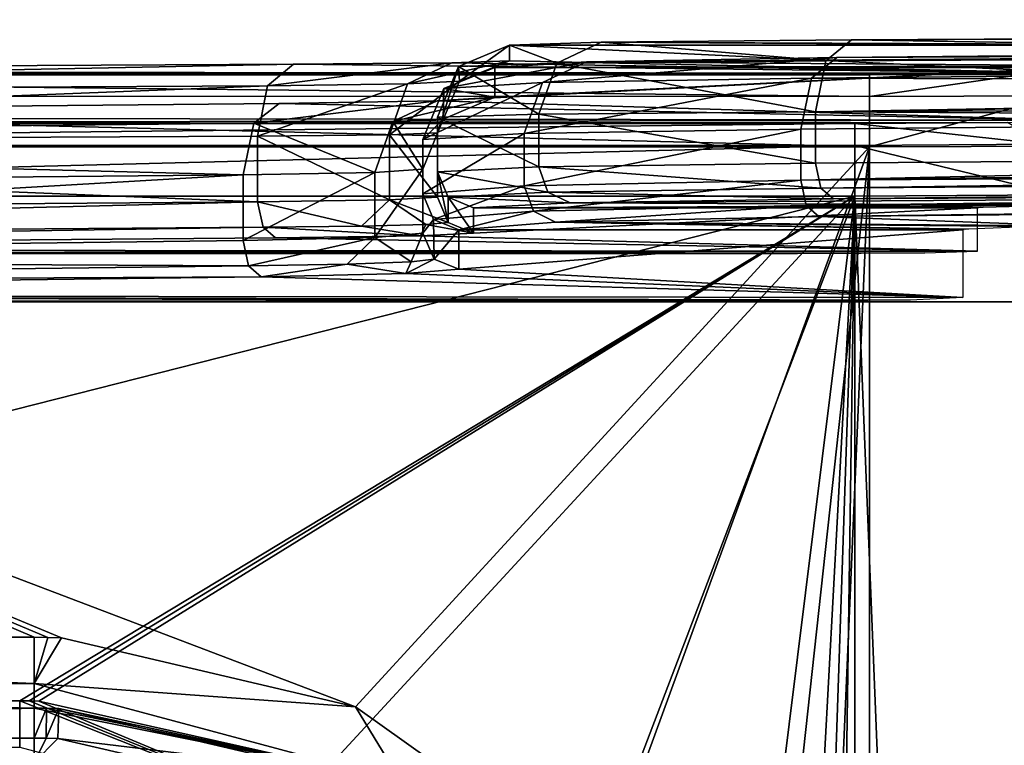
# Model space of a CAD drawing. Header units: millimetres. Extents: x -95 to 107, y -68 to 6.
# Tile 9 of 21: x 1 to 14, y -4 to 6. Entities that reach past the tile are written whole.
import ezdxf

# ---------------------------------------------------------------- set-up
doc = ezdxf.new("R2010")
doc.units = ezdxf.units.MM
doc.header["$LTSCALE"] = 101.851852
doc.layers.get('0').update_dxf_attribs({"linetype": 'CONTINUOUS'})

msp = doc.modelspace()

# ---------------------------------------------------------------- linework, layer by layer
at = {"color": 0, "linetype": 'Continuous'}
for points in [[(67.523, 5.918, -161.571), (12.173, 5.64, -193.529), (11.818, 5.349, -192.912), (67.523, 5.918, -161.571)], [(67.523, 5.918, -161.571), (11.818, 5.349, -192.912), (67.239, 5.746, -161.08), (67.523, 5.918, -161.571)], [(67.32, 5.922, 161.576), (11.97, 5.395, 193.529), (67.32, 5.808, 168.503), (67.32, 5.922, 161.576)], [(11.97, 5.395, 193.529), (67.32, 5.922, 161.576), (66.965, 5.636, 160.956), (11.97, 5.395, 193.529)], [(67.523, 5.918, -161.571), (65.523, 5.828, -171.965), (12.173, 5.64, -193.529), (67.523, 5.918, -161.571)], [(15.97, 5.281, 200.457), (65.32, 5.75, 171.967), (8.493, 5.338, 197.006), (15.97, 5.281, 200.457)], [(8.493, 5.338, 197.006), (65.32, 5.75, 171.967), (11.97, 5.395, 193.529), (8.493, 5.338, 197.006)], [(67.239, 5.746, -161.08), (11.818, 5.349, -192.912), (67.166, 5.625, -160.953), (67.239, 5.746, -161.08)], [(67.32, 5.808, 168.503), (11.97, 5.395, 193.529), (66.783, 5.775, 170.503), (67.32, 5.808, 168.503)], [(11.97, 5.395, 193.529), (65.32, 5.75, 171.967), (66.783, 5.775, 170.503), (11.97, 5.395, 193.529)], [(65.523, 5.828, -171.965), (16.173, 5.579, -200.458), (12.173, 5.64, -193.529), (65.523, 5.828, -171.965)], [(8.696, 5.609, -197.007), (15.423, 5.568, -201.757), (7.423, 5.568, -201.757), (8.696, 5.609, -197.007)], [(8.696, 5.609, -197.007), (7.423, 5.568, -201.757), (8.081, 5.317, -196.649), (8.696, 5.609, -197.007)], [(8.696, 5.609, -197.007), (8.081, 5.317, -196.649), (11.818, 5.349, -192.912), (8.696, 5.609, -197.007)], [(12.173, 5.64, -193.529), (16.173, 5.579, -200.458), (8.696, 5.609, -197.007), (12.173, 5.64, -193.529)], [(12.173, 5.64, -193.529), (8.696, 5.609, -197.007), (11.818, 5.349, -192.912), (12.173, 5.64, -193.529)], [(15.624, 5.574, -201.007), (15.423, 5.568, -201.757), (8.696, 5.609, -197.007), (15.624, 5.574, -201.007)], [(16.173, 5.579, -200.458), (15.624, 5.574, -201.007), (8.696, 5.609, -197.007), (16.173, 5.579, -200.458)], [(11.97, 5.395, 193.529), (66.965, 5.636, 160.956), (11.616, 5.11, 192.91), (11.97, 5.395, 193.529)], [(66.965, 5.636, 160.956), (66.82, 4.929, 160.693), (11.616, 5.11, 192.91), (66.965, 5.636, 160.956)], [(11.818, 5.349, -192.912), (11.673, 4.64, -192.655), (67.166, 5.625, -160.953), (11.818, 5.349, -192.912)], [(67.166, 5.625, -160.953), (11.673, 4.64, -192.655), (67.102, 5.464, -160.84), (67.166, 5.625, -160.953)], [(7.423, 5.568, -201.757), (6.727, 5.066, -226.956), (6.713, 5.272, -201.754), (7.423, 5.568, -201.757)], [(7.423, 5.568, -201.757), (6.713, 5.272, -201.754), (8.081, 5.317, -196.649), (7.423, 5.568, -201.757)], [(7.423, 5.568, -201.757), (7.423, 5.348, -226.958), (6.727, 5.066, -226.956), (7.423, 5.568, -201.757)], [(15.423, 5.568, -201.757), (15.423, 5.18, -246.158), (7.423, 5.568, -201.757), (15.423, 5.568, -201.757)], [(7.423, 5.568, -201.757), (15.423, 5.18, -246.158), (7.423, 5.348, -226.958), (7.423, 5.568, -201.757)], [(7.423, 5.348, -226.958), (6.619, 5.322, -229.958), (6.005, 5.03, -229.601), (7.423, 5.348, -226.958)], [(7.423, 5.348, -226.958), (6.005, 5.03, -229.601), (6.727, 5.066, -226.956), (7.423, 5.348, -226.958)], [(7.22, 5.259, 201.756), (8.493, 5.338, 197.006), (6.511, 4.964, 201.751), (7.22, 5.259, 201.756)], [(8.493, 5.338, 197.006), (7.878, 5.048, 196.646), (6.511, 4.964, 201.751), (8.493, 5.338, 197.006)], [(7.423, 5.348, -226.958), (15.423, 5.18, -246.158), (6.619, 5.322, -229.958), (7.423, 5.348, -226.958)], [(7.22, 5.259, 201.756), (15.97, 5.281, 200.457), (8.493, 5.338, 197.006), (7.22, 5.259, 201.756)], [(8.493, 5.338, 197.006), (11.97, 5.395, 193.529), (7.878, 5.048, 196.646), (8.493, 5.338, 197.006)], [(11.97, 5.395, 193.529), (11.616, 5.11, 192.91), (7.878, 5.048, 196.646), (11.97, 5.395, 193.529)], [(8.081, 5.317, -196.649), (11.673, 4.64, -192.655), (11.818, 5.349, -192.912), (8.081, 5.317, -196.649)], [(11.673, 4.64, -192.655), (67.023, 4.918, -160.698), (67.102, 5.464, -160.84), (11.673, 4.64, -192.655)], [(4.423, 5.302, -232.154), (-15.18, 5.204, -243.472), (-15.903, 4.899, -243.052), (4.423, 5.302, -232.154)], [(4.423, 5.302, -232.154), (-15.903, 4.899, -243.052), (4.062, 5.001, -231.527), (4.423, 5.302, -232.154)], [(4.423, 5.302, -232.154), (15.423, 5.18, -246.158), (-15.18, 5.204, -243.472), (4.423, 5.302, -232.154)], [(15.423, 5.18, -246.158), (14.544, 5.162, -248.28), (-15.18, 5.204, -243.472), (15.423, 5.18, -246.158)], [(14.544, 5.162, -248.28), (12.423, 5.154, -249.158), (-15.18, 5.204, -243.472), (14.544, 5.162, -248.28)], [(-15.18, 5.204, -243.472), (12.423, 5.154, -249.158), (-15.18, 5.154, -249.158), (-15.18, 5.204, -243.472)], [(6.619, 5.322, -229.958), (4.423, 5.302, -232.154), (4.062, 5.001, -231.527), (6.619, 5.322, -229.958)], [(6.619, 5.322, -229.958), (4.062, 5.001, -231.527), (6.005, 5.03, -229.601), (6.619, 5.322, -229.958)], [(6.619, 5.322, -229.958), (15.423, 5.18, -246.158), (4.423, 5.302, -232.154), (6.619, 5.322, -229.958)], [(15.22, 4.527, 246.153), (15.22, 5.259, 201.756), (6.417, 4.794, 229.954), (15.22, 4.527, 246.153)], [(6.417, 4.794, 229.954), (15.22, 5.259, 201.756), (7.22, 4.844, 226.955), (6.417, 4.794, 229.954)], [(6.727, 5.066, -226.956), (6.423, 4.348, -226.949), (6.713, 5.272, -201.754), (6.727, 5.066, -226.956)], [(6.423, 4.348, -226.949), (6.423, 4.568, -201.748), (6.713, 5.272, -201.754), (6.423, 4.348, -226.949)], [(6.713, 5.272, -201.754), (6.423, 4.568, -201.748), (7.83, 4.609, -196.498), (6.713, 5.272, -201.754)], [(7.22, 4.844, 226.955), (7.22, 5.259, 201.756), (6.511, 4.964, 201.751), (7.22, 4.844, 226.955)], [(6.713, 5.272, -201.754), (7.83, 4.609, -196.498), (8.081, 5.317, -196.649), (6.713, 5.272, -201.754)], [(15.422, 5.272, 201.006), (15.97, 5.281, 200.457), (7.22, 5.259, 201.756), (15.422, 5.272, 201.006)], [(15.22, 5.259, 201.756), (15.422, 5.272, 201.006), (7.22, 5.259, 201.756), (15.22, 5.259, 201.756)], [(7.22, 4.844, 226.955), (15.22, 5.259, 201.756), (7.22, 5.259, 201.756), (7.22, 4.844, 226.955)], [(7.83, 4.609, -196.498), (11.673, 4.64, -192.655), (8.081, 5.317, -196.649), (7.83, 4.609, -196.498)], [(12.423, 5.154, -249.158), (12.423, 4.855, -249.863), (-15.18, 5.154, -249.158), (12.423, 5.154, -249.158)], [(-15.18, 5.154, -249.158), (12.423, 4.855, -249.863), (-15.18, 4.858, -249.86), (-15.18, 5.154, -249.158)], [(6.005, 5.03, -229.601), (5.753, 4.322, -229.449), (6.727, 5.066, -226.956), (6.005, 5.03, -229.601)], [(5.753, 4.322, -229.449), (6.423, 4.348, -226.949), (6.727, 5.066, -226.956), (5.753, 4.322, -229.449)], [(11.616, 5.11, 192.91), (11.47, 4.402, 192.647), (7.627, 4.342, 196.49), (11.616, 5.11, 192.91)], [(11.616, 5.11, 192.91), (7.627, 4.342, 196.49), (7.878, 5.048, 196.646), (11.616, 5.11, 192.91)], [(66.82, 4.929, 160.693), (11.47, 4.402, 192.647), (11.616, 5.11, 192.91), (66.82, 4.929, 160.693)], [(15.044, 4.864, -248.777), (12.423, 4.855, -249.863), (14.544, 5.162, -248.28), (15.044, 4.864, -248.777)], [(14.544, 5.162, -248.28), (12.423, 4.855, -249.863), (12.423, 5.154, -249.158), (14.544, 5.162, -248.28)], [(-15.903, 4.899, -243.052), (-16.18, 4.205, -242.886), (4.062, 5.001, -231.527), (-15.903, 4.899, -243.052)], [(4.062, 5.001, -231.527), (-16.18, 4.205, -242.886), (3.923, 4.303, -231.279), (4.062, 5.001, -231.527)], [(4.062, 5.001, -231.527), (3.923, 4.303, -231.279), (6.005, 5.03, -229.601), (4.062, 5.001, -231.527)], [(6.005, 5.03, -229.601), (3.923, 4.303, -231.279), (5.753, 4.322, -229.449), (6.005, 5.03, -229.601)], [(7.627, 4.342, 196.49), (6.22, 4.259, 201.739), (7.878, 5.048, 196.646), (7.627, 4.342, 196.49)], [(7.878, 5.048, 196.646), (6.22, 4.259, 201.739), (6.511, 4.964, 201.751), (7.878, 5.048, 196.646)], [(6.22, 4.259, 201.739), (6.502, 4.539, 226.95), (6.511, 4.964, 201.751), (6.22, 4.259, 201.739)], [(6.502, 4.539, 226.95), (7.22, 4.844, 226.955), (6.511, 4.964, 201.751), (6.502, 4.539, 226.95)], [(64.32, 4.354, 162.132), (11.47, 3.692, 192.641), (66.82, 4.929, 160.693), (64.32, 4.354, 162.132)], [(66.82, 4.929, 160.693), (11.47, 3.692, 192.641), (11.47, 4.402, 192.647), (66.82, 4.929, 160.693)], [(12.423, 4.855, -249.863), (12.423, 4.154, -250.15), (-15.18, 4.858, -249.86), (12.423, 4.855, -249.863)], [(12.423, 4.154, -250.15), (-15.18, 4.154, -250.15), (-15.18, 4.858, -249.86), (12.423, 4.154, -250.15)], [(3.871, 4.484, 231.541), (4.22, 4.758, 232.15), (6.417, 4.794, 229.954), (3.871, 4.484, 231.541)], [(3.871, 4.484, 231.541), (6.417, 4.794, 229.954), (5.803, 4.506, 229.594), (3.871, 4.484, 231.541)], [(4.22, 4.758, 232.15), (15.22, 4.527, 246.153), (6.417, 4.794, 229.954), (4.22, 4.758, 232.15)], [(6.417, 4.794, 229.954), (7.22, 4.844, 226.955), (5.803, 4.506, 229.594), (6.417, 4.794, 229.954)], [(7.22, 4.844, 226.955), (6.502, 4.539, 226.95), (5.803, 4.506, 229.594), (7.22, 4.844, 226.955)], [(11.673, 4.64, -192.655), (64.523, 4.356, -162.142), (67.023, 4.918, -160.698), (11.673, 4.64, -192.655)], [(15.251, 4.162, -248.978), (12.423, 4.154, -250.15), (15.044, 4.864, -248.777), (15.251, 4.162, -248.978)], [(15.044, 4.864, -248.777), (12.423, 4.154, -250.15), (12.423, 4.855, -249.863), (15.044, 4.864, -248.777)], [(-15.383, 4.572, 243.467), (15.22, 4.527, 246.153), (4.22, 4.758, 232.15), (-15.383, 4.572, 243.467)], [(3.871, 4.484, 231.541), (-15.383, 4.572, 243.467), (4.22, 4.758, 232.15), (3.871, 4.484, 231.541)], [(-15.992, 4.276, 242.986), (-15.383, 4.572, 243.467), (3.871, 4.484, 231.541), (-15.992, 4.276, 242.986)], [(15.22, 4.527, 246.153), (-15.383, 4.572, 243.467), (-15.383, 4.478, 249.153), (15.22, 4.527, 246.153)], [(14.342, 4.492, 248.274), (15.22, 4.527, 246.153), (-15.383, 4.478, 249.153), (14.342, 4.492, 248.274)], [(6.502, 4.539, 226.95), (6.22, 3.844, 226.938), (5.803, 4.506, 229.594), (6.502, 4.539, 226.95)], [(6.22, 3.844, 226.938), (6.502, 4.539, 226.95), (6.22, 4.259, 201.739), (6.22, 3.844, 226.938)], [(6.423, 4.568, -201.748), (7.83, 3.878, -196.498), (7.83, 4.609, -196.498), (6.423, 4.568, -201.748)], [(6.423, 4.348, -226.949), (6.423, 3.809, -201.748), (6.423, 4.568, -201.748), (6.423, 4.348, -226.949)], [(6.423, 3.809, -201.748), (7.83, 3.878, -196.498), (6.423, 4.568, -201.748), (6.423, 3.809, -201.748)], [(11.673, 3.93, -192.655), (11.673, 4.64, -192.655), (7.83, 4.609, -196.498), (11.673, 3.93, -192.655)], [(7.83, 3.878, -196.498), (11.673, 3.93, -192.655), (7.83, 4.609, -196.498), (7.83, 3.878, -196.498)], [(11.673, 3.93, -192.655), (64.523, 4.356, -162.142), (11.673, 4.64, -192.655), (11.673, 3.93, -192.655)], [(3.72, 3.765, 231.268), (-15.992, 4.276, 242.986), (3.871, 4.484, 231.541), (3.72, 3.765, 231.268)], [(12.22, 4.478, 249.153), (14.342, 4.492, 248.274), (-15.383, 4.478, 249.153), (12.22, 4.478, 249.153)], [(12.22, 4.173, 249.855), (12.22, 4.478, 249.153), (-15.383, 4.176, 249.852), (12.22, 4.173, 249.855)], [(12.22, 4.478, 249.153), (-15.383, 4.478, 249.153), (-15.383, 4.176, 249.852), (12.22, 4.478, 249.153)], [(3.72, 3.765, 231.268), (3.871, 4.484, 231.541), (5.551, 3.798, 229.437), (3.72, 3.765, 231.268)], [(3.871, 4.484, 231.541), (5.803, 4.506, 229.594), (5.551, 3.798, 229.437), (3.871, 4.484, 231.541)], [(5.803, 4.506, 229.594), (6.22, 3.844, 226.938), (5.551, 3.798, 229.437), (5.803, 4.506, 229.594)], [(11.47, 3.692, 192.641), (7.627, 3.611, 196.484), (11.47, 4.402, 192.647), (11.47, 3.692, 192.641)], [(11.47, 4.402, 192.647), (7.627, 3.611, 196.484), (7.627, 4.342, 196.49), (11.47, 4.402, 192.647)], [(12.22, 4.478, 249.153), (14.842, 4.191, 248.769), (14.342, 4.492, 248.274), (12.22, 4.478, 249.153)], [(12.22, 4.173, 249.855), (14.842, 4.191, 248.769), (12.22, 4.478, 249.153), (12.22, 4.173, 249.855)], [(-16.233, 3.575, 242.787), (-15.992, 4.276, 242.986), (3.72, 3.765, 231.268), (-16.233, 3.575, 242.787)], [(3.923, 4.303, -231.279), (-16.18, 4.205, -242.886), (3.923, 3.39, -231.279), (3.923, 4.303, -231.279)], [(5.753, 4.322, -229.449), (3.923, 4.303, -231.279), (5.753, 3.418, -229.449), (5.753, 4.322, -229.449)], [(5.753, 3.418, -229.449), (3.923, 4.303, -231.279), (3.923, 3.39, -231.279), (5.753, 3.418, -229.449)], [(6.423, 4.348, -226.949), (5.753, 4.322, -229.449), (6.423, 3.457, -226.949), (6.423, 4.348, -226.949)], [(6.423, 3.457, -226.949), (5.753, 4.322, -229.449), (5.753, 3.418, -229.449), (6.423, 3.457, -226.949)], [(7.627, 3.611, 196.484), (6.22, 3.5, 201.733), (7.627, 4.342, 196.49), (7.627, 3.611, 196.484)], [(6.22, 3.5, 201.733), (6.22, 4.259, 201.739), (7.627, 4.342, 196.49), (6.22, 3.5, 201.733)], [(6.22, 2.953, 226.931), (6.22, 3.844, 226.938), (6.22, 4.259, 201.739), (6.22, 2.953, 226.931)], [(6.22, 3.5, 201.733), (6.22, 2.953, 226.931), (6.22, 4.259, 201.739), (6.22, 3.5, 201.733)], [(6.423, 4.348, -226.949), (6.423, 3.457, -226.949), (6.423, 3.809, -201.748), (6.423, 4.348, -226.949)], [(64.32, 4.354, 162.132), (64.32, 4.01, 162.288), (11.47, 3.692, 192.641), (64.32, 4.354, 162.132)], [(11.746, 3.58, -192.777), (64.523, 4.356, -162.142), (11.673, 3.93, -192.655), (11.746, 3.58, -192.777)], [(64.523, 4.006, -162.304), (64.523, 4.356, -162.142), (11.746, 3.58, -192.777), (64.523, 4.006, -162.304)], [(3.923, 3.39, -231.279), (-16.18, 4.205, -242.886), (-16.18, 3.231, -242.886), (3.923, 3.39, -231.279)], [(-15.383, 3.47, 250.136), (12.22, 4.173, 249.855), (-15.383, 4.176, 249.852), (-15.383, 3.47, 250.136)], [(12.22, 3.47, 250.136), (12.22, 4.173, 249.855), (-15.383, 3.47, 250.136), (12.22, 3.47, 250.136)], [(-15.18, 4.154, -250.15), (12.423, 4.154, -250.15), (5.284, -3.625, -250.15), (-15.18, 4.154, -250.15)], [(-15.18, -2.661, -250.15), (-15.18, 4.154, -250.15), (0.82, -2.661, -250.15), (-15.18, -2.661, -250.15)], [(0.82, -2.661, -250.15), (-15.18, 4.154, -250.15), (1.009, -2.663, -250.15), (0.82, -2.661, -250.15)], [(1.009, -2.663, -250.15), (-15.18, 4.154, -250.15), (1.198, -2.667, -250.15), (1.009, -2.663, -250.15)], [(1.198, -2.667, -250.15), (-15.18, 4.154, -250.15), (5.284, -3.625, -250.15), (1.198, -2.667, -250.15)], [(5.284, -3.625, -250.15), (12.423, 4.154, -250.15), (8.697, -6.057, -250.15), (5.284, -3.625, -250.15)], [(8.697, -6.057, -250.15), (12.423, 4.154, -250.15), (10.925, -9.58, -250.15), (8.697, -6.057, -250.15)], [(10.925, -9.58, -250.15), (12.423, 4.154, -250.15), (11.655, -13.689, -250.15), (10.925, -9.58, -250.15)], [(12.423, 4.154, -250.15), (12.423, -66.154, -250.15), (11.655, -13.689, -250.15), (12.423, 4.154, -250.15)], [(12.22, 4.173, 249.855), (15.049, 3.487, 248.965), (14.842, 4.191, 248.769), (12.22, 4.173, 249.855)], [(12.22, 3.47, 250.136), (15.049, 3.487, 248.965), (12.22, 4.173, 249.855), (12.22, 3.47, 250.136)], [(15.251, -66.162, -248.978), (12.423, -66.154, -250.15), (15.251, 4.162, -248.978), (15.251, -66.162, -248.978)], [(12.423, -66.154, -250.15), (12.423, 4.154, -250.15), (15.251, 4.162, -248.978), (12.423, -66.154, -250.15)], [(64.32, 4.01, 162.288), (11.544, 3.341, 192.76), (11.47, 3.692, 192.641), (64.32, 4.01, 162.288)], [(64.32, 4.01, 162.288), (64.32, 3.848, 162.699), (11.544, 3.341, 192.76), (64.32, 4.01, 162.288)], [(11.924, 3.43, -193.08), (64.523, 4.006, -162.304), (11.746, 3.58, -192.777), (11.924, 3.43, -193.08)], [(11.924, 3.43, -193.08), (64.523, 3.854, -162.712), (64.523, 4.006, -162.304), (11.924, 3.43, -193.08)], [(5.551, 3.798, 229.437), (6.22, 3.844, 226.938), (5.55, 2.895, 229.431), (5.551, 3.798, 229.437)], [(5.55, 2.895, 229.431), (6.22, 3.844, 226.938), (6.22, 2.953, 226.931), (5.55, 2.895, 229.431)], [(6.423, 3.809, -201.748), (7.956, 3.527, -196.566), (7.83, 3.878, -196.498), (6.423, 3.809, -201.748)], [(11.746, 3.58, -192.777), (11.673, 3.93, -192.655), (7.83, 3.878, -196.498), (11.746, 3.58, -192.777)], [(7.956, 3.527, -196.566), (11.746, 3.58, -192.777), (7.83, 3.878, -196.498), (7.956, 3.527, -196.566)], [(64.32, 3.848, 162.699), (11.721, 3.188, 193.063), (11.544, 3.341, 192.76), (64.32, 3.848, 162.699)], [(64.32, 3.848, 162.699), (64.32, 3.672, 170.795), (11.721, 3.188, 193.063), (64.32, 3.848, 162.699)], [(64.523, 3.854, -162.712), (11.924, 3.43, -193.08), (64.523, 3.74, -170.809), (64.523, 3.854, -162.712)], [(-16.233, 3.575, 242.787), (3.72, 3.765, 231.268), (-16.233, 2.602, 242.779), (-16.233, 3.575, 242.787)], [(-16.233, 2.602, 242.779), (3.72, 3.765, 231.268), (3.72, 2.853, 231.261), (-16.233, 2.602, 242.779)], [(3.72, 2.853, 231.261), (3.72, 3.765, 231.268), (5.551, 3.798, 229.437), (3.72, 2.853, 231.261)], [(3.72, 2.853, 231.261), (5.551, 3.798, 229.437), (5.55, 2.895, 229.431), (3.72, 2.853, 231.261)], [(6.569, 3.455, -201.743), (7.956, 3.527, -196.566), (6.423, 3.809, -201.748), (6.569, 3.455, -201.743)], [(6.423, 3.457, -226.949), (6.569, 3.103, -226.944), (6.423, 3.809, -201.748), (6.423, 3.457, -226.949)], [(6.569, 3.103, -226.944), (6.569, 3.455, -201.743), (6.423, 3.809, -201.748), (6.569, 3.103, -226.944)], [(11.924, 3.43, -193.08), (8.263, 3.378, -196.741), (64.523, 3.74, -170.809), (11.924, 3.43, -193.08)], [(64.523, 3.74, -170.809), (8.263, 3.378, -196.741), (15.423, 3.345, -199.157), (64.523, 3.74, -170.809)], [(6.367, 3.147, 201.726), (6.22, 3.5, 201.733), (7.627, 3.611, 196.484), (6.367, 3.147, 201.726)], [(7.754, 3.259, 196.55), (6.367, 3.147, 201.726), (7.627, 3.611, 196.484), (7.754, 3.259, 196.55)], [(11.47, 3.692, 192.641), (7.754, 3.259, 196.55), (7.627, 3.611, 196.484), (11.47, 3.692, 192.641)], [(11.544, 3.341, 192.76), (7.754, 3.259, 196.55), (11.47, 3.692, 192.641), (11.544, 3.341, 192.76)], [(11.924, 3.43, -193.08), (11.746, 3.58, -192.777), (7.956, 3.527, -196.566), (11.924, 3.43, -193.08)], [(64.32, 3.672, 170.795), (15.22, 3.056, 199.139), (11.721, 3.188, 193.063), (64.32, 3.672, 170.795)], [(12.22, 3.47, 250.136), (-15.383, 3.47, 250.136), (-15.383, -3.545, 250.082), (12.22, 3.47, 250.136)], [(12.22, 3.47, 250.136), (-15.383, -3.545, 250.082), (0.617, -3.545, 250.082), (12.22, 3.47, 250.136)], [(0.75, -3.545, 250.082), (12.22, 3.47, 250.136), (0.617, -3.545, 250.082), (0.75, -3.545, 250.082)], [(0.883, -3.548, 250.082), (12.22, 3.47, 250.136), (0.75, -3.545, 250.082), (0.883, -3.548, 250.082)], [(4.915, -4.453, 250.075), (12.22, 3.47, 250.136), (0.883, -3.548, 250.082), (4.915, -4.453, 250.075)], [(8.295, -6.82, 250.056), (12.22, 3.47, 250.136), (4.915, -4.453, 250.075), (8.295, -6.82, 250.056)], [(6.423, 3.457, -226.949), (5.753, 3.418, -229.449), (6.569, 3.103, -226.944), (6.423, 3.457, -226.949)], [(6.367, 3.147, 201.726), (6.22, 2.953, 226.931), (6.22, 3.5, 201.733), (6.367, 3.147, 201.726)], [(6.569, 3.455, -201.743), (8.263, 3.378, -196.741), (7.956, 3.527, -196.566), (6.569, 3.455, -201.743)], [(6.923, 3.309, -201.742), (8.263, 3.378, -196.741), (6.569, 3.455, -201.743), (6.923, 3.309, -201.742)], [(6.569, 3.103, -226.944), (6.923, 2.957, -226.942), (6.569, 3.455, -201.743), (6.569, 3.103, -226.944)], [(6.923, 2.957, -226.942), (6.923, 3.309, -201.742), (6.569, 3.455, -201.743), (6.923, 2.957, -226.942)], [(8.263, 3.378, -196.741), (11.924, 3.43, -193.08), (7.956, 3.527, -196.566), (8.263, 3.378, -196.741)], [(10.511, -10.274, 250.03), (12.22, 3.47, 250.136), (8.295, -6.82, 250.056), (10.511, -10.274, 250.03)], [(11.254, -14.316, 249.998), (12.22, 3.47, 250.136), (10.511, -10.274, 250.03), (11.254, -14.316, 249.998)], [(11.453, -48.993, 249.729), (12.22, 3.47, 250.136), (10.579, -44.912, 249.761), (11.453, -48.993, 249.729)], [(10.579, -44.912, 249.761), (12.22, 3.47, 250.136), (11.254, -14.316, 249.998), (10.579, -44.912, 249.761)], [(12.22, -66.836, 249.591), (12.22, 3.47, 250.136), (11.453, -48.993, 249.729), (12.22, -66.836, 249.591)], [(15.049, 3.487, 248.965), (12.22, 3.47, 250.136), (15.049, -66.835, 248.419), (15.049, 3.487, 248.965)], [(12.22, 3.47, 250.136), (12.22, -66.836, 249.591), (15.049, -66.835, 248.419), (12.22, 3.47, 250.136)], [(-16.039, 2.885, -242.962), (3.923, 3.39, -231.279), (-16.18, 3.231, -242.886), (-16.039, 2.885, -242.962)], [(3.998, 3.037, -231.405), (3.923, 3.39, -231.279), (-16.039, 2.885, -242.962), (3.998, 3.037, -231.405)], [(5.753, 3.418, -229.449), (3.923, 3.39, -231.279), (5.368, 3.054, -230.255), (5.753, 3.418, -229.449)], [(5.368, 3.054, -230.255), (3.923, 3.39, -231.279), (3.998, 3.037, -231.405), (5.368, 3.054, -230.255)], [(5.753, 3.418, -229.449), (5.368, 3.054, -230.255), (6.26, 3.077, -228.706), (5.753, 3.418, -229.449)], [(5.753, 3.418, -229.449), (6.26, 3.077, -228.706), (6.569, 3.103, -226.944), (5.753, 3.418, -229.449)], [(6.923, 2.957, -226.942), (6.186, 2.918, -229.692), (13.923, 3.308, -201.755), (6.923, 2.957, -226.942)], [(13.923, 3.308, -201.755), (6.186, 2.918, -229.692), (13.923, 2.706, -244.868), (13.923, 3.308, -201.755)], [(8.263, 3.378, -196.741), (6.923, 3.309, -201.742), (15.423, 3.345, -199.157), (8.263, 3.378, -196.741)], [(15.423, 3.345, -199.157), (6.923, 3.309, -201.742), (15.225, 3.343, -199.281), (15.423, 3.345, -199.157)], [(6.923, 3.309, -201.742), (15.012, 3.341, -199.441), (15.225, 3.343, -199.281), (6.923, 3.309, -201.742)], [(14.912, 3.339, -199.571), (15.012, 3.341, -199.441), (6.923, 3.309, -201.742), (14.912, 3.339, -199.571)], [(14.001, 3.316, -201.228), (14.912, 3.339, -199.571), (6.923, 3.309, -201.742), (14.001, 3.316, -201.228)], [(13.963, 3.315, -201.316), (14.001, 3.316, -201.228), (6.923, 3.309, -201.742), (13.963, 3.315, -201.316)], [(13.943, 3.313, -201.411), (13.963, 3.315, -201.316), (6.923, 3.309, -201.742), (13.943, 3.313, -201.411)], [(13.928, 3.311, -201.583), (13.943, 3.313, -201.411), (6.923, 3.309, -201.742), (13.928, 3.311, -201.583)], [(13.923, 3.308, -201.755), (13.928, 3.311, -201.583), (6.923, 3.309, -201.742), (13.923, 3.308, -201.755)], [(6.923, 2.957, -226.942), (13.923, 3.308, -201.755), (6.923, 3.309, -201.742), (6.923, 2.957, -226.942)], [(11.544, 3.341, 192.76), (8.06, 3.109, 196.723), (7.754, 3.259, 196.55), (11.544, 3.341, 192.76)], [(11.721, 3.188, 193.063), (8.06, 3.109, 196.723), (11.544, 3.341, 192.76), (11.721, 3.188, 193.063)], [(6.373, 2.594, 226.923), (6.22, 2.953, 226.931), (6.367, 3.147, 201.726), (6.373, 2.594, 226.923)], [(6.72, 3, 201.724), (6.367, 3.147, 201.726), (7.754, 3.259, 196.55), (6.72, 3, 201.724)], [(6.72, 3, 201.724), (6.373, 2.594, 226.923), (6.367, 3.147, 201.726), (6.72, 3, 201.724)], [(8.06, 3.109, 196.723), (6.72, 3, 201.724), (7.754, 3.259, 196.55), (8.06, 3.109, 196.723)], [(11.721, 3.188, 193.063), (15.22, 3.056, 199.139), (8.06, 3.109, 196.723), (11.721, 3.188, 193.063)], [(-15.68, 2.73, -243.168), (3.998, 3.037, -231.405), (-16.039, 2.885, -242.962), (-15.68, 2.73, -243.168)], [(4.173, 2.89, -231.706), (3.998, 3.037, -231.405), (-15.68, 2.73, -243.168), (4.173, 2.89, -231.706)], [(3.998, 3.037, -231.405), (6.186, 2.918, -229.692), (5.368, 3.054, -230.255), (3.998, 3.037, -231.405)], [(4.173, 2.89, -231.706), (6.186, 2.918, -229.692), (3.998, 3.037, -231.405), (4.173, 2.89, -231.706)], [(5.368, 3.054, -230.255), (6.186, 2.918, -229.692), (6.26, 3.077, -228.706), (5.368, 3.054, -230.255)], [(6.186, 2.918, -229.692), (6.923, 2.957, -226.942), (6.26, 3.077, -228.706), (6.186, 2.918, -229.692)], [(6.26, 3.077, -228.706), (6.923, 2.957, -226.942), (6.569, 3.103, -226.944), (6.26, 3.077, -228.706)], [(6.72, 3, 201.724), (8.06, 3.109, 196.723), (13.725, 3.004, 201.564), (6.72, 3, 201.724)], [(8.06, 3.109, 196.723), (14.709, 3.047, 199.553), (13.799, 3.011, 201.209), (8.06, 3.109, 196.723)], [(14.81, 3.05, 199.422), (14.709, 3.047, 199.553), (8.06, 3.109, 196.723), (14.81, 3.05, 199.422)], [(15.023, 3.054, 199.263), (14.81, 3.05, 199.422), (8.06, 3.109, 196.723), (15.023, 3.054, 199.263)], [(15.22, 3.056, 199.139), (15.023, 3.054, 199.263), (8.06, 3.109, 196.723), (15.22, 3.056, 199.139)], [(13.725, 3.004, 201.564), (8.06, 3.109, 196.723), (13.74, 3.007, 201.393), (13.725, 3.004, 201.564)], [(13.74, 3.007, 201.393), (8.06, 3.109, 196.723), (13.761, 3.01, 201.298), (13.74, 3.007, 201.393)], [(13.761, 3.01, 201.298), (8.06, 3.109, 196.723), (13.799, 3.011, 201.209), (13.761, 3.01, 201.298)], [(13.923, 2.706, -244.868), (4.173, 2.89, -231.706), (-15.68, 2.73, -243.168), (13.923, 2.706, -244.868)], [(3.796, 2.499, 231.383), (3.72, 2.853, 231.261), (5.55, 2.895, 229.431), (3.796, 2.499, 231.383)], [(3.796, 2.499, 231.383), (5.55, 2.895, 229.431), (5.166, 2.524, 230.232), (3.796, 2.499, 231.383)], [(6.186, 2.918, -229.692), (4.173, 2.89, -231.706), (13.923, 2.706, -244.868), (6.186, 2.918, -229.692)], [(5.55, 2.895, 229.431), (6.058, 2.559, 228.683), (5.166, 2.524, 230.232), (5.55, 2.895, 229.431)], [(5.55, 2.895, 229.431), (6.22, 2.953, 226.931), (6.058, 2.559, 228.683), (5.55, 2.895, 229.431)], [(6.22, 2.953, 226.931), (6.373, 2.594, 226.923), (6.058, 2.559, 228.683), (6.22, 2.953, 226.931)], [(6.72, 3, 201.724), (6.72, 2.453, 226.92), (6.373, 2.594, 226.923), (6.72, 3, 201.724)], [(13.72, 3, 201.736), (6.72, 3, 201.724), (13.725, 3.004, 201.564), (13.72, 3, 201.736)], [(6.72, 2.453, 226.92), (6.72, 3, 201.724), (13.72, 3, 201.736), (6.72, 2.453, 226.92)], [(13.72, 2.063, 244.844), (6.72, 2.453, 226.92), (13.72, 3, 201.736), (13.72, 2.063, 244.844)], [(-16.233, 2.602, 242.779), (3.72, 2.853, 231.261), (3.796, 2.499, 231.383), (-16.233, 2.602, 242.779)], [(-16.188, 2.249, 242.918), (-16.233, 2.602, 242.779), (3.796, 2.499, 231.383), (-16.188, 2.249, 242.918)], [(-15.68, 2.671, -247.368), (13.923, 2.706, -244.868), (-15.68, 2.73, -243.168), (-15.68, 2.671, -247.368)], [(13.191, 2.682, -246.636), (13.923, 2.706, -244.868), (-15.68, 2.671, -247.368), (13.191, 2.682, -246.636)], [(11.423, 2.671, -247.368), (13.191, 2.682, -246.636), (-15.68, 2.671, -247.368), (11.423, 2.671, -247.368)], [(3.97, 2.349, 231.683), (-16.188, 2.249, 242.918), (3.796, 2.499, 231.383), (3.97, 2.349, 231.683)], [(3.97, 2.349, 231.683), (3.796, 2.499, 231.383), (5.166, 2.524, 230.232), (3.97, 2.349, 231.683)], [(5.98, 2.393, 229.677), (3.97, 2.349, 231.683), (5.166, 2.524, 230.232), (5.98, 2.393, 229.677)], [(6.058, 2.559, 228.683), (5.98, 2.393, 229.677), (5.166, 2.524, 230.232), (6.058, 2.559, 228.683)], [(6.72, 2.453, 226.92), (5.98, 2.393, 229.677), (6.373, 2.594, 226.923), (6.72, 2.453, 226.92)], [(6.373, 2.594, 226.923), (5.98, 2.393, 229.677), (6.058, 2.559, 228.683), (6.373, 2.594, 226.923)], [(-16.083, 2.098, 243.259), (-16.188, 2.249, 242.918), (3.97, 2.349, 231.683), (-16.083, 2.098, 243.259)], [(-16.083, 2.098, 243.259), (3.97, 2.349, 231.683), (13.72, 2.063, 244.844), (-16.083, 2.098, 243.259)], [(3.97, 2.349, 231.683), (5.98, 2.393, 229.677), (13.72, 2.063, 244.844), (3.97, 2.349, 231.683)], [(5.98, 2.393, 229.677), (6.72, 2.453, 226.92), (13.72, 2.063, 244.844), (5.98, 2.393, 229.677)], [(-16.083, 2.009, 247.343), (-16.083, 2.098, 243.259), (11.221, 2.009, 247.343), (-16.083, 2.009, 247.343)], [(11.221, 2.009, 247.343), (-16.083, 2.098, 243.259), (12.988, 2.025, 246.611), (11.221, 2.009, 247.343)], [(12.988, 2.025, 246.611), (-16.083, 2.098, 243.259), (13.72, 2.063, 244.844), (12.988, 2.025, 246.611)], [(14.251, 2, 196.804), (54.122, 2, -173.784), (-59.122, 2, 247.3), (14.251, 2, 196.804)], [(-59.122, 2, 247.3), (54.122, 2, -173.784), (14.251, 2, -196.804), (-59.122, 2, 247.3)], [(12.532, 2, 198.525), (14.251, 2, 196.804), (-59.122, 2, 247.3), (12.532, 2, 198.525)], [(11.901, 2, 200.874), (12.532, 2, 198.525), (-59.122, 2, 247.3), (11.901, 2, 200.874)], [(-13.638, 2, 240.961), (11.901, 2, 200.874), (-59.122, 2, 247.3), (-13.638, 2, 240.961)], [(-13.638, 2, -240.961), (-59.122, 2, 247.3), (9.101, 2, -240.961), (-13.638, 2, -240.961)], [(9.101, 2, -240.961), (-59.122, 2, 247.3), (11.08, 2, -240.141), (9.101, 2, -240.961)], [(11.08, 2, -240.141), (-59.122, 2, 247.3), (11.901, 2, -238.161), (11.08, 2, -240.141)], [(11.901, 2, -238.161), (-59.122, 2, 247.3), (11.901, 2, -200.874), (11.901, 2, -238.161)], [(11.901, 2, -200.874), (-59.122, 2, 247.3), (12.532, 2, -198.525), (11.901, 2, -200.874)], [(12.532, 2, -198.525), (-59.122, 2, 247.3), (14.251, 2, -196.804), (12.532, 2, -198.525)], [(11.901, 2, 238.161), (11.901, 2, 200.874), (-13.638, 2, 240.961), (11.901, 2, 238.161)], [(11.08, 2, 240.141), (11.901, 2, 238.161), (-13.638, 2, 240.961), (11.08, 2, 240.141)], [(9.101, 2, 240.961), (11.08, 2, 240.141), (-13.638, 2, 240.961), (9.101, 2, 240.961)], [(54.122, 2, 173.784), (54.122, 2, -173.784), (14.251, 2, 196.804), (54.122, 2, 173.784)], [(-15.18, -2.661, -250.15), (0.82, -2.661, -250.15), (0.82, -3.304, -249.916), (-15.18, -2.661, -250.15)], [(-15.18, -3.304, -249.916), (-15.18, -2.661, -250.15), (0.82, -3.304, -249.916), (-15.18, -3.304, -249.916)], [(0.82, -2.661, -250.15), (1.009, -2.663, -250.15), (0.82, -3.304, -249.916), (0.82, -2.661, -250.15)], [(1.009, -2.663, -250.15), (1.198, -2.667, -250.15), (0.82, -3.304, -249.916), (1.009, -2.663, -250.15)], [(1.198, -2.667, -250.15), (5.284, -3.625, -250.15), (0.82, -3.304, -249.916), (1.198, -2.667, -250.15)], [(-15.18, -3.646, -249.323), (-15.18, -3.304, -249.916), (0.82, -3.646, -249.323), (-15.18, -3.646, -249.323)], [(0.82, -3.646, -249.323), (-15.18, -3.304, -249.916), (0.82, -3.304, -249.916), (0.82, -3.646, -249.323)], [(0.82, -3.304, -249.916), (5.284, -3.625, -250.15), (5.918, -4.67, -249.916), (0.82, -3.304, -249.916)], [(0.82, -3.646, -249.323), (0.82, -3.304, -249.916), (5.918, -4.67, -249.916), (0.82, -3.646, -249.323)], [(0.617, -3.545, 250.082), (-15.383, -3.545, 250.082), (-15.383, -4.189, 250.311), (0.617, -3.545, 250.082)], [(0.617, -3.545, 250.082), (-15.383, -4.189, 250.311), (0.617, -4.189, 250.311), (0.617, -3.545, 250.082)], [(0.75, -3.545, 250.082), (0.617, -3.545, 250.082), (5.615, -5.528, 250.3), (0.75, -3.545, 250.082)], [(0.617, -3.545, 250.082), (0.617, -4.189, 250.311), (5.615, -5.528, 250.3), (0.617, -3.545, 250.082)], [(0.883, -3.548, 250.082), (0.75, -3.545, 250.082), (5.615, -5.528, 250.3), (0.883, -3.548, 250.082)], [(4.915, -4.453, 250.075), (0.883, -3.548, 250.082), (5.615, -5.528, 250.3), (4.915, -4.453, 250.075)], [(-15.18, -4.06, -246.976), (-15.18, -3.646, -249.323), (0.82, -3.646, -249.323), (-15.18, -4.06, -246.976)], [(-15.18, -4.06, -246.976), (0.82, -3.646, -249.323), (0.82, -4.06, -246.976), (-15.18, -4.06, -246.976)], [(0.82, -3.646, -249.323), (5.918, -4.67, -249.916), (0.991, -3.647, -249.323), (0.82, -3.646, -249.323)], [(0.82, -4.06, -246.976), (0.82, -3.646, -249.323), (0.991, -3.647, -249.323), (0.82, -4.06, -246.976)], [(0.82, -4.06, -246.976), (0.991, -3.647, -249.323), (0.984, -4.061, -246.976), (0.82, -4.06, -246.976)], [(0.991, -3.647, -249.323), (1.163, -3.652, -249.323), (0.984, -4.061, -246.976), (0.991, -3.647, -249.323)], [(0.984, -4.061, -246.976), (1.163, -3.652, -249.323), (1.149, -4.065, -246.976), (0.984, -4.061, -246.976)], [(0.991, -3.647, -249.323), (5.918, -4.67, -249.916), (1.163, -3.652, -249.323), (0.991, -3.647, -249.323)], [(1.163, -3.652, -249.323), (4.867, -4.515, -249.323), (1.149, -4.065, -246.976), (1.163, -3.652, -249.323)], [(1.163, -3.652, -249.323), (5.918, -4.67, -249.916), (4.867, -4.515, -249.323), (1.163, -3.652, -249.323)], [(5.284, -3.625, -250.15), (8.697, -6.057, -250.15), (5.918, -4.67, -249.916), (5.284, -3.625, -250.15)], [(-15.18, -4.402, -246.384), (-15.18, -4.06, -246.976), (0.82, -4.402, -246.384), (-15.18, -4.402, -246.384)], [(-15.18, -4.06, -246.976), (0.82, -4.06, -246.976), (0.82, -4.402, -246.384), (-15.18, -4.06, -246.976)], [(0.82, -4.402, -246.384), (0.82, -4.06, -246.976), (0.984, -4.061, -246.976), (0.82, -4.402, -246.384)], [(0.82, -4.402, -246.384), (0.984, -4.061, -246.976), (1.149, -4.065, -246.976), (0.82, -4.402, -246.384)], [(0.82, -4.402, -246.384), (1.149, -4.065, -246.976), (4.697, -4.893, -246.976), (0.82, -4.402, -246.384)], [(1.149, -4.065, -246.976), (4.867, -4.515, -249.323), (4.697, -4.893, -246.976), (1.149, -4.065, -246.976)]]:
    msp.add_3dface(points, dxfattribs=at)

doc.saveas('drawing.dxf')
